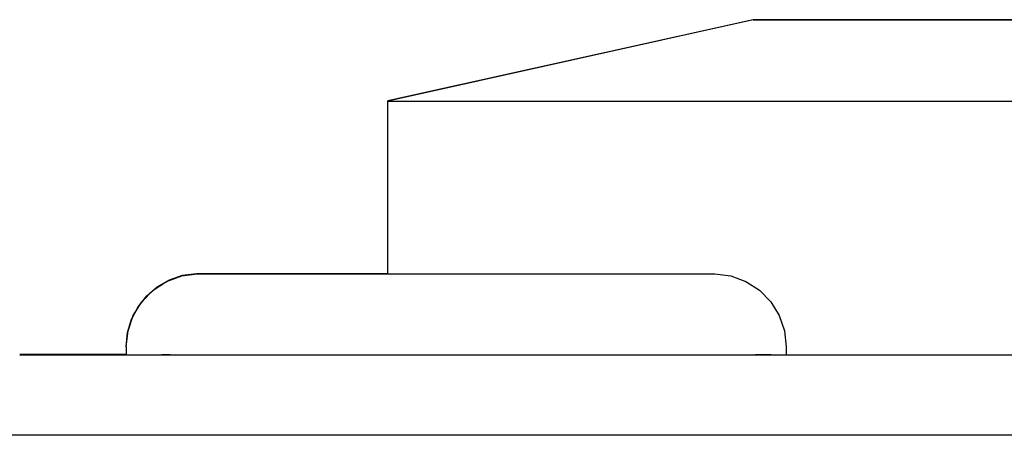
# Model space of a CAD drawing. Extents: x 1422 to 4284, y 1650 to 2964.
# Tile 3 of 30: x 1724.87 to 1734.57, y 2076.48 to 2080.58. Entities that reach past the tile are written whole.
import ezdxf

# ---------------------------------------------------------------- set-up
doc = ezdxf.new("R2010")
doc.units = 0
doc.layers.add('KF_SEQUENZA_10_NW_REAR', color=7, linetype='CONTINUOUS')
doc.layers.add('KF_SEQUENZA_10_NW_TOP', color=7, linetype='CONTINUOUS')

# ---------------------------------------------------------------- blocks, each defined once
blk = doc.blocks.new('KF_SEQUENZA_10_NW_TOP')
at = {"layer": 'KF_SEQUENZA_10_NW_TOP'}
for p, q in [((-88.1574, 415.8012), (-91.7574, 415.0012)), ((-88.1574, 415.7988), (-91.7574, 414.9988)), ((-91.7574, 414.9988), (-91.7574, 415.0012)), ((-91.7574, 413.2984), (-91.7574, 414.9988)), ((-94.3324, 412.5819), (-94.3324, 412.5806)), ((-94.3324, 412.5806), (-94.3324, 412.5795)), ((-94.3324, 412.5795), (-94.3324, 412.5783)), ((-94.3324, 412.5783), (-94.3324, 412.4983)), ((-87.8324, 412.5783), (-87.8324, 412.4983)), ((-92.6824, 412.4982), (-92.6824, 412.4981)), ((-90.8824, 412.4981), (-61.8824, 412.4981)), ((-89.4824, 412.4982), (-89.4824, 412.4981)), ((119.7118, 411.7067), (-120.3118, 411.7067))]:
    blk.add_line(p, q, dxfattribs=at)
at = {"layer": 'KF_SEQUENZA_10_NW_TOP', "flags": 128}
for points in [[(-94.3324, 412.5819), (-94.3192, 412.7189), (-94.2803, 412.8508), (-94.2168, 412.9731), (-94.1314, 413.0808), (-94.027, 413.1705), (-93.9074, 413.2386), (-93.7772, 413.2827), (-93.6414, 413.3013), (-93.616, 413.3018), (-93.6132, 413.3019), (-93.61, 413.3019), (-93.5993, 413.3019), (-93.5561, 413.3019), (-93.4839, 413.3019), (-93.3828, 413.3019), (-93.2546, 413.3019), (-93.101, 413.3019), (-92.9229, 413.3019), (-92.7231, 413.3019), (-92.5045, 413.3019), (-92.2681, 413.3019), (-92.0179, 413.3019), (-91.7574, 413.302)], [(-94.3324, 412.5806), (-94.3192, 412.7177), (-94.2803, 412.8495), (-94.2168, 412.9719), (-94.1314, 413.0796), (-94.027, 413.1693), (-93.9074, 413.2374), (-93.7772, 413.2815), (-93.6414, 413.3001), (-93.616, 413.3006), (-93.6132, 413.3006), (-93.61, 413.3007), (-93.5993, 413.3007), (-93.5561, 413.3007), (-93.4839, 413.3007), (-93.3828, 413.3007), (-93.2546, 413.3007), (-93.101, 413.3007), (-92.9229, 413.3007), (-92.7231, 413.3007), (-92.5045, 413.3007), (-92.2681, 413.3007), (-92.0179, 413.3007), (-91.7574, 413.3007)], [(-94.3324, 412.5795), (-94.3192, 412.7166), (-94.2803, 412.8484), (-94.2168, 412.9708), (-94.1314, 413.0785), (-94.027, 413.1682), (-93.9074, 413.2363), (-93.7772, 413.2804), (-93.6414, 413.299), (-93.616, 413.2995), (-93.6132, 413.2995), (-93.61, 413.2995), (-93.5993, 413.2996), (-93.5561, 413.2996), (-93.4839, 413.2996), (-93.3828, 413.2996), (-93.2546, 413.2996), (-93.101, 413.2996), (-92.9229, 413.2996), (-92.7231, 413.2996), (-92.5045, 413.2996), (-92.2681, 413.2996), (-92.0179, 413.2996), (-91.7574, 413.2996)], [(-94.3324, 412.5783), (-94.3148, 412.7363), (-94.2631, 412.8864), (-94.1798, 413.0216), (-94.0686, 413.1353), (-93.9355, 413.2217), (-93.7866, 413.2769), (-93.6299, 413.2981), (-93.6122, 413.2983), (-93.6081, 413.2983), (-93.5684, 413.2984), (-93.4899, 413.2984), (-93.3729, 413.2984), (-93.22, 413.2984), (-93.0335, 413.2984), (-92.8156, 413.2984), (-92.5711, 413.2984), (-92.3023, 413.2984), (-92.0143, 413.2984), (-91.7123, 413.2984), (-91.3992, 413.2984), (-91.0821, 413.2984), (-90.7646, 413.2984), (-90.4517, 413.2984), (-90.1498, 413.2984), (-89.8616, 413.2984), (-89.5933, 413.2984), (-89.3486, 413.2984), (-89.1307, 413.2984), (-88.9444, 413.2984), (-88.7914, 413.2984), (-88.6747, 413.2984), (-88.5963, 413.2984), (-88.5567, 413.2983), (-88.5526, 413.2983), (-88.5506, 413.2983), (-88.5347, 413.2981), (-88.3779, 413.2769), (-88.2292, 413.2216), (-88.096, 413.1352), (-87.9849, 413.0214), (-87.9016, 412.8862), (-87.8499, 412.7361), (-87.8324, 412.5783)]]:
    blk.add_lwpolyline(points, dxfattribs=at)
at = {"layer": 'KF_SEQUENZA_10_NW_TOP'}
for points in [[(-85.4846, 415.801, 0), (-85.8402, 415.801, 0), (-86.173, 415.801, 0), (-86.4822, 415.801, 0), (-86.767, 415.801, 0), (-87.0269, 415.801, 0), (-87.2611, 415.801, 0), (-87.4691, 415.801, 0), (-87.6504, 415.801, 0), (-87.8045, 415.801, 0), (-87.9312, 415.801, 0), (-88.03, 415.801, 0), (-88.1007, 415.801, 0), (-88.1432, 415.801, 0), (-88.1574, 415.801, 0), (-88.1432, 415.801, 0), (-88.1007, 415.801, 0), (-88.03, 415.801, 0), (-87.9312, 415.801, 0), (-87.8045, 415.801, 0), (-87.6504, 415.801, 0), (-87.4691, 415.801, 0), (-87.2611, 415.801, 0), (-87.0269, 415.801, 0), (-86.767, 415.801, 0), (-86.4822, 415.801, 0), (-86.173, 415.801, 0), (-85.8402, 415.801, 0), (-85.4846, 415.801, 0)], [(-85.4846, 415.799, 0), (-85.8402, 415.799, 0), (-86.173, 415.799, 0), (-86.4822, 415.799, 0), (-86.767, 415.799, 0), (-87.0269, 415.799, 0), (-87.2611, 415.799, 0), (-87.4691, 415.799, 0), (-87.6504, 415.799, 0), (-87.8045, 415.799, 0), (-87.9312, 415.799, 0), (-88.03, 415.799, 0), (-88.1007, 415.799, 0), (-88.1432, 415.799, 0), (-88.1574, 415.799, 0), (-88.1432, 415.799, 0), (-88.1007, 415.799, 0), (-88.03, 415.799, 0), (-87.9312, 415.799, 0), (-87.8045, 415.799, 0), (-87.6504, 415.799, 0), (-87.4691, 415.799, 0), (-87.2611, 415.799, 0), (-87.0269, 415.799, 0), (-86.767, 415.799, 0), (-86.4822, 415.799, 0), (-86.173, 415.799, 0), (-85.8402, 415.799, 0), (-85.4846, 415.799, 0)], [(-91.7574, 415.001, 0), (-91.7574, 415.001, 0), (-91.7574, 415.001, 0), (-91.7574, 415.001, 0), (-91.7574, 415.001, 0), (-91.7574, 415.001, 0), (-91.7574, 415.001, 0), (-91.7574, 415.001, 0), (-91.7574, 415.001, 0), (-91.7574, 415.001, 0), (-91.7574, 415.001, 0), (-91.7573, 415.001, 0), (-91.7573, 415.001, 0), (-91.7573, 415.001, 0), (-91.7573, 415.001, 0), (-91.7573, 415.001, 0), (-91.7573, 415.001, 0), (-91.7572, 415.001, 0), (-91.7572, 415.001, 0), (-91.7572, 415.001, 0), (-91.7572, 415.001, 0), (-91.7572, 415.001, 0), (-91.7571, 415.001, 0), (-91.7571, 415.001, 0), (-91.7571, 415.001, 0), (-91.757, 415.001, 0), (-91.757, 415.001, 0), (-91.757, 415.001, 0), (-91.7569, 415.001, 0), (-91.7569, 415.001, 0), (-91.7569, 415.001, 0), (-91.7568, 415.001, 0), (-91.7568, 415.001, 0), (-91.7567, 415.001, 0), (-91.7567, 415.001, 0), (-91.7567, 415.001, 0), (-91.7566, 415.001, 0), (-91.7566, 415.001, 0), (-91.7565, 415.001, 0), (-91.7565, 415.001, 0), (-91.7564, 415.001, 0), (-91.7564, 415.001, 0), (-91.7563, 415.001, 0), (-91.7563, 415.001, 0), (-91.7562, 415.001, 0), (-91.7562, 415.001, 0), (-91.7561, 415.001, 0), (-91.756, 415.001, 0), (-91.756, 415.001, 0), (-91.7559, 415.001, 0), (-91.7559, 415.001, 0), (-91.7558, 415.001, 0), (-91.7557, 415.001, 0), (-91.7557, 415.001, 0), (-91.7556, 415.001, 0), (-91.7555, 415.001, 0), (-91.7555, 415.001, 0), (-91.7554, 415.001, 0), (-91.7553, 415.001, 0), (-91.7553, 415.001, 0), (-91.7552, 415.001, 0), (-91.7551, 415.001, 0), (-91.755, 415.001, 0), (-91.7549, 415.001, 0), (-91.7549, 415.001, 0), (-91.7548, 415.001, 0), (-91.7547, 415.001, 0), (-91.7546, 415.001, 0), (-91.7545, 415.001, 0), (-91.7544, 415.001, 0), (-91.7544, 415.001, 0), (-91.7543, 415.001, 0), (-91.7542, 415.001, 0), (-91.7541, 415.001, 0), (-91.754, 415.001, 0), (-91.7539, 415.001, 0), (-91.7538, 415.001, 0), (-91.7537, 415.001, 0), (-91.7536, 415.001, 0), (-91.7535, 415.001, 0), (-91.7534, 415.001, 0), (-91.7533, 415.001, 0), (-91.7532, 415.001, 0), (-91.7531, 415.001, 0), (-91.753, 415.001, 0), (-91.7529, 415.001, 0), (-91.7528, 415.001, 0), (-91.7527, 415.001, 0), (-91.7526, 415.001, 0), (-91.7525, 415.001, 0), (-91.7523, 415.001, 0), (-91.7522, 415.001, 0), (-91.7521, 415.001, 0), (-91.752, 415.001, 0), (-91.7519, 415.001, 0), (-91.7518, 415.001, 0), (-91.7516, 415.001, 0), (-91.7515, 415.001, 0), (-91.7514, 415.001, 0), (-91.7513, 415.001, 0), (-91.7511, 415.001, 0), (-91.751, 415.001, 0), (-91.7509, 415.001, 0), (-91.7508, 415.001, 0), (-91.7506, 415.001, 0), (-91.7505, 415.001, 0), (-91.7504, 415.001, 0), (-91.7502, 415.001, 0), (-91.7501, 415.001, 0), (-91.75, 415.001, 0), (-91.7498, 415.001, 0), (-91.7497, 415.001, 0), (-91.7495, 415.001, 0), (-91.7494, 415.001, 0), (-91.7493, 415.001, 0), (-91.7491, 415.001, 0), (-91.749, 415.001, 0), (-91.7488, 415.001, 0), (-91.7487, 415.001, 0), (-91.7485, 415.001, 0), (-91.7484, 415.001, 0), (-91.7482, 415.001, 0), (-91.7481, 415.001, 0), (-91.7479, 415.001, 0), (-91.7478, 415.001, 0), (-91.7476, 415.001, 0), (-91.7474, 415.001, 0), (-91.7473, 415.001, 0), (-91.7471, 415.001, 0)], [(-91.7574, 414.999, 0), (-91.7529, 414.999, 0), (-91.739, 414.999, 0), (-91.716, 414.999, 0), (-91.6836, 414.999, 0), (-91.6421, 414.999, 0), (-91.5914, 414.999, 0), (-91.5315, 414.999, 0), (-91.4625, 414.999, 0), (-91.3844, 414.999, 0), (-91.2972, 414.999, 0), (-91.2011, 414.999, 0), (-91.096, 414.999, 0), (-90.9821, 414.999, 0), (-90.8594, 414.999, 0), (-90.728, 414.999, 0), (-90.5879, 414.999, 0), (-90.4392, 414.999, 0), (-90.2821, 414.999, 0), (-90.1166, 414.999, 0), (-89.9429, 414.999, 0), (-89.7609, 414.999, 0), (-89.571, 414.999, 0), (-89.373, 414.999, 0), (-89.1673, 414.998, 0), (-88.9538, 414.998, 0), (-88.7327, 414.998, 0), (-88.5043, 414.998, 0), (-88.2685, 414.998, 0), (-88.0255, 414.998, 0), (-87.7756, 414.998, 0), (-87.5187, 414.998, 0), (-87.2552, 414.998, 0), (-86.9851, 414.998, 0), (-86.7086, 414.998, 0), (-86.4259, 414.998, 0), (-86.1372, 414.998, 0), (-85.8425, 414.998, 0), (-85.5422, 414.998, 0)], [(-94.3324, 412.502, 0), (-94.3481, 412.502, 0), (-94.3637, 412.502, 0), (-94.3792, 412.502, 0), (-94.3945, 412.502, 0), (-94.4098, 412.502, 0), (-94.425, 412.502, 0), (-94.44, 412.502, 0), (-94.455, 412.502, 0), (-94.4698, 412.502, 0), (-94.4846, 412.502, 0), (-94.4992, 412.502, 0), (-94.5137, 412.502, 0), (-94.5282, 412.502, 0), (-94.5425, 412.502, 0), (-94.5567, 412.502, 0), (-94.5708, 412.502, 0), (-94.5848, 412.502, 0), (-94.5986, 412.502, 0), (-94.6124, 412.502, 0), (-94.6261, 412.502, 0), (-94.6396, 412.502, 0), (-94.653, 412.502, 0), (-94.6664, 412.502, 0), (-94.6796, 412.502, 0), (-94.6927, 412.502, 0), (-94.7057, 412.502, 0), (-94.7185, 412.502, 0), (-94.7313, 412.502, 0), (-94.7439, 412.502, 0), (-94.7565, 412.502, 0), (-94.7689, 412.502, 0), (-94.7812, 412.502, 0), (-94.7933, 412.502, 0), (-94.8054, 412.502, 0), (-94.8174, 412.502, 0), (-94.8292, 412.502, 0), (-94.8409, 412.502, 0), (-94.8525, 412.502, 0), (-94.864, 412.502, 0), (-94.8753, 412.502, 0), (-94.8866, 412.502, 0), (-94.8977, 412.502, 0), (-94.9087, 412.502, 0), (-94.9196, 412.502, 0), (-94.9304, 412.502, 0), (-94.941, 412.502, 0), (-94.9515, 412.502, 0), (-94.9619, 412.502, 0), (-94.9722, 412.502, 0), (-94.9824, 412.502, 0), (-94.9924, 412.502, 0), (-95.0024, 412.502, 0), (-95.0122, 412.502, 0), (-95.0218, 412.502, 0), (-95.0314, 412.502, 0), (-95.0408, 412.502, 0), (-95.0501, 412.502, 0), (-95.0593, 412.502, 0), (-95.0684, 412.502, 0), (-95.0773, 412.502, 0), (-95.0861, 412.502, 0), (-95.0948, 412.502, 0), (-95.1033, 412.502, 0), (-95.1118, 412.502, 0), (-95.1201, 412.502, 0), (-95.1283, 412.502, 0), (-95.1363, 412.502, 0), (-95.1443, 412.502, 0), (-95.1521, 412.502, 0), (-95.1597, 412.502, 0), (-95.1673, 412.502, 0), (-95.1747, 412.502, 0), (-95.182, 412.502, 0), (-95.1892, 412.502, 0), (-95.1962, 412.502, 0), (-95.2031, 412.502, 0), (-95.2099, 412.502, 0), (-95.2166, 412.502, 0), (-95.2231, 412.502, 0), (-95.2295, 412.502, 0), (-95.2358, 412.502, 0), (-95.2419, 412.502, 0), (-95.2479, 412.502, 0), (-95.2538, 412.502, 0), (-95.2596, 412.502, 0), (-95.2652, 412.502, 0), (-95.2707, 412.502, 0), (-95.276, 412.502, 0), (-95.2813, 412.502, 0), (-95.2864, 412.502, 0), (-95.2913, 412.502, 0), (-95.2962, 412.502, 0), (-95.3009, 412.502, 0), (-95.3055, 412.502, 0), (-95.3099, 412.502, 0), (-95.3142, 412.502, 0), (-95.3184, 412.502, 0), (-95.3225, 412.502, 0), (-95.3264, 412.502, 0), (-95.3302, 412.502, 0), (-95.3338, 412.502, 0), (-95.3374, 412.502, 0), (-95.3408, 412.502, 0), (-95.344, 412.502, 0), (-95.3472, 412.502, 0), (-95.3501, 412.502, 0), (-95.353, 412.502, 0), (-95.3557, 412.502, 0), (-95.3583, 412.502, 0), (-95.3608, 412.502, 0), (-95.3631, 412.502, 0), (-95.3653, 412.502, 0), (-95.3674, 412.502, 0), (-95.3693, 412.502, 0), (-95.3711, 412.502, 0), (-95.3728, 412.502, 0), (-95.3743, 412.502, 0), (-95.3757, 412.502, 0), (-95.377, 412.502, 0), (-95.3781, 412.502, 0), (-95.3791, 412.502, 0), (-95.38, 412.502, 0), (-95.3807, 412.502, 0), (-95.3813, 412.502, 0), (-95.3818, 412.502, 0), (-95.3821, 412.502, 0), (-95.3823, 412.502, 0), (-95.3824, 412.502, 0)], [(-95.3824, 412.501, 0), (-95.3823, 412.501, 0), (-95.3821, 412.501, 0), (-95.3818, 412.501, 0), (-95.3813, 412.501, 0), (-95.3807, 412.501, 0), (-95.38, 412.501, 0), (-95.3791, 412.501, 0), (-95.3781, 412.501, 0), (-95.377, 412.501, 0), (-95.3757, 412.501, 0), (-95.3743, 412.501, 0), (-95.3728, 412.501, 0), (-95.3711, 412.501, 0), (-95.3693, 412.501, 0), (-95.3674, 412.501, 0), (-95.3653, 412.501, 0), (-95.3631, 412.501, 0), (-95.3608, 412.501, 0), (-95.3583, 412.501, 0), (-95.3557, 412.501, 0), (-95.353, 412.501, 0), (-95.3501, 412.501, 0), (-95.3472, 412.501, 0), (-95.344, 412.501, 0), (-95.3408, 412.501, 0), (-95.3374, 412.501, 0), (-95.3338, 412.501, 0), (-95.3302, 412.501, 0), (-95.3264, 412.501, 0), (-95.3225, 412.501, 0), (-95.3184, 412.501, 0), (-95.3142, 412.501, 0), (-95.3099, 412.501, 0), (-95.3055, 412.501, 0), (-95.3009, 412.501, 0), (-95.2962, 412.501, 0), (-95.2913, 412.501, 0), (-95.2864, 412.501, 0), (-95.2813, 412.501, 0), (-95.276, 412.501, 0), (-95.2707, 412.501, 0), (-95.2652, 412.501, 0), (-95.2596, 412.501, 0), (-95.2538, 412.501, 0), (-95.2479, 412.501, 0), (-95.2419, 412.501, 0), (-95.2358, 412.501, 0), (-95.2295, 412.501, 0), (-95.2231, 412.501, 0), (-95.2166, 412.501, 0), (-95.2099, 412.501, 0), (-95.2031, 412.501, 0), (-95.1962, 412.501, 0), (-95.1892, 412.501, 0), (-95.182, 412.5, 0), (-95.1747, 412.5, 0), (-95.1673, 412.5, 0), (-95.1597, 412.5, 0), (-95.1521, 412.5, 0), (-95.1443, 412.5, 0), (-95.1363, 412.5, 0), (-95.1283, 412.5, 0), (-95.1201, 412.5, 0), (-95.1118, 412.5, 0), (-95.1033, 412.5, 0), (-95.0948, 412.5, 0), (-95.0861, 412.5, 0), (-95.0773, 412.5, 0), (-95.0684, 412.5, 0), (-95.0593, 412.5, 0), (-95.0501, 412.5, 0), (-95.0408, 412.5, 0), (-95.0314, 412.5, 0), (-95.0218, 412.5, 0), (-95.0122, 412.5, 0), (-95.0024, 412.5, 0), (-94.9924, 412.5, 0), (-94.9824, 412.5, 0), (-94.9722, 412.5, 0), (-94.9619, 412.5, 0), (-94.9515, 412.5, 0), (-94.941, 412.5, 0), (-94.9304, 412.5, 0), (-94.9196, 412.5, 0), (-94.9087, 412.5, 0), (-94.8977, 412.5, 0), (-94.8866, 412.5, 0), (-94.8753, 412.5, 0), (-94.864, 412.5, 0), (-94.8525, 412.5, 0), (-94.8409, 412.5, 0), (-94.8292, 412.5, 0), (-94.8174, 412.5, 0), (-94.8054, 412.5, 0), (-94.7933, 412.5, 0), (-94.7812, 412.5, 0), (-94.7689, 412.5, 0), (-94.7565, 412.5, 0), (-94.7439, 412.5, 0), (-94.7313, 412.5, 0), (-94.7185, 412.5, 0), (-94.7057, 412.5, 0), (-94.6927, 412.5, 0), (-94.6796, 412.5, 0), (-94.6664, 412.5, 0), (-94.653, 412.5, 0), (-94.6396, 412.5, 0), (-94.6261, 412.5, 0), (-94.6124, 412.5, 0), (-94.5986, 412.5, 0), (-94.5848, 412.5, 0), (-94.5708, 412.5, 0), (-94.5567, 412.5, 0), (-94.5425, 412.5, 0), (-94.5282, 412.5, 0), (-94.5137, 412.5, 0), (-94.4992, 412.5, 0), (-94.4846, 412.5, 0), (-94.4698, 412.5, 0), (-94.455, 412.5, 0), (-94.44, 412.5, 0), (-94.425, 412.5, 0), (-94.4098, 412.5, 0), (-94.3945, 412.5, 0), (-94.3792, 412.5, 0), (-94.3637, 412.5, 0), (-94.3481, 412.5, 0), (-94.3324, 412.5, 0)], [(-94.3324, 412.5, 0), (-94.3481, 412.5, 0), (-94.3637, 412.5, 0), (-94.3792, 412.5, 0), (-94.3945, 412.5, 0), (-94.4098, 412.5, 0), (-94.425, 412.5, 0), (-94.44, 412.5, 0), (-94.455, 412.5, 0), (-94.4698, 412.5, 0), (-94.4846, 412.5, 0), (-94.4992, 412.5, 0), (-94.5137, 412.5, 0), (-94.5282, 412.5, 0), (-94.5425, 412.5, 0), (-94.5567, 412.5, 0), (-94.5708, 412.5, 0), (-94.5848, 412.5, 0), (-94.5986, 412.5, 0), (-94.6124, 412.5, 0), (-94.6261, 412.5, 0), (-94.6396, 412.5, 0), (-94.653, 412.5, 0), (-94.6664, 412.5, 0), (-94.6796, 412.5, 0), (-94.6927, 412.5, 0), (-94.7057, 412.5, 0), (-94.7185, 412.5, 0), (-94.7313, 412.5, 0), (-94.7439, 412.5, 0), (-94.7565, 412.5, 0), (-94.7689, 412.5, 0), (-94.7812, 412.5, 0), (-94.7933, 412.5, 0), (-94.8054, 412.5, 0), (-94.8174, 412.5, 0), (-94.8292, 412.5, 0), (-94.8409, 412.5, 0), (-94.8525, 412.5, 0), (-94.864, 412.5, 0), (-94.8753, 412.5, 0), (-94.8866, 412.5, 0), (-94.8977, 412.5, 0), (-94.9087, 412.5, 0), (-94.9196, 412.5, 0), (-94.9304, 412.5, 0), (-94.941, 412.5, 0), (-94.9515, 412.5, 0), (-94.9619, 412.5, 0), (-94.9722, 412.5, 0), (-94.9824, 412.5, 0), (-94.9924, 412.5, 0), (-95.0024, 412.5, 0), (-95.0122, 412.5, 0), (-95.0218, 412.5, 0), (-95.0314, 412.5, 0), (-95.0408, 412.5, 0), (-95.0501, 412.5, 0), (-95.0593, 412.5, 0), (-95.0684, 412.5, 0), (-95.0773, 412.5, 0), (-95.0861, 412.5, 0), (-95.0948, 412.5, 0), (-95.1033, 412.5, 0), (-95.1118, 412.5, 0), (-95.1201, 412.5, 0), (-95.1283, 412.5, 0), (-95.1363, 412.5, 0), (-95.1443, 412.499, 0), (-95.1521, 412.499, 0), (-95.1597, 412.499, 0), (-95.1673, 412.499, 0), (-95.1747, 412.499, 0), (-95.182, 412.499, 0), (-95.1892, 412.499, 0), (-95.1962, 412.499, 0), (-95.2031, 412.499, 0), (-95.2099, 412.499, 0), (-95.2166, 412.499, 0), (-95.2231, 412.499, 0), (-95.2295, 412.499, 0), (-95.2358, 412.499, 0), (-95.2419, 412.499, 0), (-95.2479, 412.499, 0), (-95.2538, 412.499, 0), (-95.2596, 412.499, 0), (-95.2652, 412.499, 0), (-95.2707, 412.499, 0), (-95.276, 412.499, 0), (-95.2813, 412.499, 0), (-95.2864, 412.499, 0), (-95.2913, 412.499, 0), (-95.2962, 412.499, 0), (-95.3009, 412.499, 0), (-95.3055, 412.499, 0), (-95.3099, 412.499, 0), (-95.3142, 412.499, 0), (-95.3184, 412.499, 0), (-95.3225, 412.499, 0), (-95.3264, 412.499, 0), (-95.3302, 412.499, 0), (-95.3338, 412.499, 0), (-95.3374, 412.499, 0), (-95.3408, 412.499, 0), (-95.344, 412.499, 0), (-95.3472, 412.499, 0), (-95.3501, 412.499, 0), (-95.353, 412.499, 0), (-95.3557, 412.499, 0), (-95.3583, 412.499, 0), (-95.3608, 412.499, 0), (-95.3631, 412.499, 0), (-95.3653, 412.499, 0), (-95.3674, 412.499, 0), (-95.3693, 412.499, 0), (-95.3711, 412.499, 0), (-95.3728, 412.499, 0), (-95.3743, 412.499, 0), (-95.3757, 412.499, 0), (-95.377, 412.499, 0), (-95.3781, 412.499, 0), (-95.3791, 412.499, 0), (-95.38, 412.499, 0), (-95.3807, 412.499, 0), (-95.3813, 412.499, 0), (-95.3818, 412.499, 0), (-95.3821, 412.499, 0), (-95.3823, 412.499, 0), (-95.3824, 412.499, 0)], [(-95.3824, 412.498, 0), (-95.3821, 412.498, 0), (-95.3811, 412.498, 0), (-95.3794, 412.498, 0), (-95.377, 412.498, 0), (-95.3739, 412.498, 0), (-95.3702, 412.498, 0), (-95.3658, 412.498, 0), (-95.3607, 412.498, 0), (-95.355, 412.498, 0), (-95.3486, 412.498, 0), (-95.3415, 412.498, 0), (-95.3337, 412.498, 0), (-95.3253, 412.498, 0), (-95.3162, 412.498, 0), (-95.3064, 412.498, 0), (-95.2959, 412.498, 0), (-95.2848, 412.498, 0), (-95.2731, 412.498, 0), (-95.2606, 412.498, 0), (-95.2476, 412.498, 0), (-95.2338, 412.498, 0), (-95.2194, 412.498, 0), (-95.2044, 412.498, 0), (-95.1886, 412.498, 0), (-95.1723, 412.498, 0), (-95.1553, 412.498, 0), (-95.1376, 412.498, 0), (-95.1194, 412.498, 0), (-95.1004, 412.498, 0), (-95.0809, 412.498, 0), (-95.0607, 412.498, 0), (-95.0399, 412.498, 0), (-95.0184, 412.498, 0), (-94.9964, 412.498, 0), (-94.9737, 412.498, 0), (-94.9504, 412.498, 0), (-94.9264, 412.498, 0), (-94.9019, 412.498, 0), (-94.8768, 412.498, 0), (-94.8511, 412.498, 0), (-94.8247, 412.498, 0), (-94.7978, 412.498, 0), (-94.7703, 412.498, 0), (-94.7422, 412.498, 0), (-94.7135, 412.498, 0), (-94.6843, 412.498, 0), (-94.6544, 412.498, 0), (-94.624, 412.498, 0), (-94.5931, 412.498, 0), (-94.5615, 412.498, 0), (-94.5295, 412.498, 0), (-94.4968, 412.498, 0), (-94.4637, 412.498, 0), (-94.43, 412.498, 0), (-94.3957, 412.498, 0), (-94.361, 412.498, 0), (-94.3257, 412.498, 0), (-94.2899, 412.498, 0), (-94.2535, 412.498, 0), (-94.2167, 412.498, 0), (-94.1794, 412.498, 0), (-94.1415, 412.498, 0), (-94.1032, 412.498, 0), (-94.0644, 412.498, 0), (-94.0251, 412.498, 0), (-93.9853, 412.498, 0), (-93.9451, 412.498, 0), (-93.9044, 412.498, 0), (-93.8633, 412.498, 0), (-93.8217, 412.498, 0), (-93.7797, 412.498, 0), (-93.7372, 412.498, 0), (-93.6943, 412.498, 0), (-93.651, 412.498, 0), (-93.6072, 412.498, 0), (-93.5631, 412.498, 0), (-93.5185, 412.498, 0), (-93.4736, 412.498, 0), (-93.4282, 412.498, 0), (-93.3825, 412.498, 0), (-93.3364, 412.498, 0), (-93.2899, 412.498, 0), (-93.2431, 412.498, 0), (-93.1959, 412.498, 0), (-93.1483, 412.498, 0), (-93.1005, 412.498, 0), (-93.0522, 412.498, 0), (-93.0037, 412.498, 0), (-92.9548, 412.498, 0), (-92.9057, 412.498, 0), (-92.8562, 412.498, 0), (-92.8064, 412.498, 0), (-92.7563, 412.498, 0), (-92.706, 412.498, 0), (-92.6554, 412.498, 0), (-92.6045, 412.498, 0), (-92.5533, 412.498, 0), (-92.5019, 412.498, 0), (-92.4503, 412.498, 0), (-92.3984, 412.498, 0), (-92.3463, 412.498, 0), (-92.294, 412.498, 0), (-92.2414, 412.498, 0), (-92.1887, 412.498, 0), (-92.1358, 412.498, 0), (-92.0826, 412.498, 0), (-92.0293, 412.498, 0), (-91.9758, 412.498, 0), (-91.9222, 412.498, 0), (-91.8684, 412.498, 0), (-91.8144, 412.498, 0), (-91.7603, 412.498, 0), (-91.7061, 412.498, 0), (-91.6517, 412.498, 0), (-91.5973, 412.498, 0), (-91.5427, 412.498, 0), (-91.488, 412.498, 0), (-91.4333, 412.498, 0), (-91.3784, 412.498, 0), (-91.3235, 412.498, 0), (-91.2685, 412.498, 0), (-91.2135, 412.498, 0), (-91.1584, 412.498, 0), (-91.1032, 412.498, 0), (-91.048, 412.498, 0), (-90.9928, 412.498, 0), (-90.9376, 412.498, 0), (-90.8824, 412.498, 0)], [(-94.3324, 412.498, 0), (-94.3314, 412.498, 0), (-94.3285, 412.498, 0), (-94.3236, 412.498, 0), (-94.3168, 412.498, 0), (-94.308, 412.498, 0), (-94.2972, 412.498, 0), (-94.2845, 412.498, 0), (-94.2699, 412.498, 0), (-94.2534, 412.498, 0), (-94.235, 412.498, 0), (-94.2146, 412.498, 0), (-94.1924, 412.498, 0), (-94.1683, 412.498, 0), (-94.1424, 412.498, 0), (-94.1146, 412.498, 0), (-94.085, 412.498, 0), (-94.0535, 412.498, 0), (-94.0203, 412.498, 0), (-93.9853, 412.498, 0), (-93.9486, 412.498, 0), (-93.9101, 412.498, 0), (-93.87, 412.498, 0), (-93.8281, 412.498, 0), (-93.7846, 412.498, 0), (-93.7395, 412.498, 0), (-93.6928, 412.498, 0), (-93.6445, 412.498, 0), (-93.5946, 412.498, 0), (-93.5433, 412.498, 0), (-93.4904, 412.498, 0), (-93.4361, 412.498, 0), (-93.3804, 412.498, 0), (-93.3233, 412.498, 0), (-93.2649, 412.498, 0), (-93.2051, 412.498, 0), (-93.1441, 412.498, 0), (-93.0818, 412.498, 0), (-93.0183, 412.498, 0), (-92.9537, 412.498, 0), (-92.8879, 412.498, 0), (-92.821, 412.498, 0), (-92.7531, 412.498, 0), (-92.6842, 412.498, 0), (-92.6143, 412.498, 0), (-92.5435, 412.498, 0), (-92.4718, 412.498, 0), (-92.3993, 412.498, 0), (-92.326, 412.498, 0), (-92.2519, 412.498, 0), (-92.1772, 412.498, 0), (-92.1017, 412.498, 0), (-92.0257, 412.498, 0), (-91.9491, 412.498, 0), (-91.872, 412.498, 0), (-91.7944, 412.498, 0), (-91.7163, 412.498, 0), (-91.6379, 412.498, 0), (-91.5592, 412.498, 0), (-91.4801, 412.498, 0), (-91.4008, 412.498, 0), (-91.3214, 412.498, 0), (-91.2417, 412.498, 0), (-91.162, 412.498, 0), (-91.0823, 412.498, 0), (-91.0025, 412.498, 0), (-90.9228, 412.498, 0), (-90.8432, 412.498, 0), (-90.7637, 412.498, 0), (-90.6844, 412.498, 0), (-90.6054, 412.498, 0), (-90.5267, 412.498, 0), (-90.4482, 412.498, 0), (-90.3702, 412.498, 0), (-90.2926, 412.498, 0), (-90.2155, 412.498, 0), (-90.1389, 412.498, 0), (-90.0628, 412.498, 0), (-89.9874, 412.498, 0), (-89.9126, 412.498, 0), (-89.8386, 412.498, 0), (-89.7653, 412.498, 0), (-89.6927, 412.498, 0), (-89.6211, 412.498, 0), (-89.5503, 412.498, 0), (-89.4804, 412.498, 0), (-89.4115, 412.498, 0), (-89.3436, 412.498, 0), (-89.2767, 412.498, 0), (-89.2109, 412.498, 0), (-89.1463, 412.498, 0), (-89.0828, 412.498, 0), (-89.0205, 412.498, 0), (-88.9595, 412.498, 0), (-88.8997, 412.498, 0), (-88.8413, 412.498, 0), (-88.7842, 412.498, 0), (-88.7285, 412.498, 0), (-88.6742, 412.498, 0), (-88.6214, 412.498, 0), (-88.57, 412.498, 0), (-88.5202, 412.498, 0), (-88.4719, 412.498, 0), (-88.4252, 412.498, 0), (-88.3801, 412.498, 0), (-88.3366, 412.498, 0), (-88.2947, 412.498, 0), (-88.2546, 412.498, 0), (-88.2161, 412.498, 0), (-88.1794, 412.498, 0), (-88.1444, 412.498, 0), (-88.1112, 412.498, 0), (-88.0798, 412.498, 0), (-88.0501, 412.498, 0), (-88.0223, 412.498, 0), (-87.9964, 412.498, 0), (-87.9723, 412.498, 0), (-87.9501, 412.498, 0), (-87.9298, 412.498, 0), (-87.9114, 412.498, 0), (-87.8948, 412.498, 0), (-87.8802, 412.498, 0), (-87.8676, 412.498, 0), (-87.8568, 412.498, 0), (-87.848, 412.498, 0), (-87.8412, 412.498, 0), (-87.8363, 412.498, 0), (-87.8334, 412.498, 0), (-87.8324, 412.498, 0)], [(-93.8992, 412.498, 0), (-93.9182, 412.498, 0), (-93.9349, 412.498, 0), (-93.949, 412.498, 0), (-93.9607, 412.498, 0), (-93.9698, 412.498, 0), (-93.9765, 412.498, 0), (-93.9807, 412.498, 0), (-93.9824, 412.498, 0), (-93.9815, 412.498, 0), (-93.9782, 412.498, 0), (-93.9724, 412.498, 0), (-93.964, 412.498, 0), (-93.9532, 412.498, 0), (-93.9399, 412.498, 0), (-93.9241, 412.498, 0), (-93.9059, 412.498, 0), (-93.8852, 412.498, 0), (-93.8621, 412.498, 0), (-93.8366, 412.498, 0), (-93.8087, 412.498, 0), (-93.7784, 412.498, 0), (-93.7458, 412.498, 0), (-93.7109, 412.498, 0), (-93.6737, 412.498, 0), (-93.6343, 412.498, 0), (-93.5927, 412.498, 0), (-93.5488, 412.498, 0), (-93.5029, 412.498, 0), (-93.4548, 412.498, 0), (-93.4046, 412.498, 0), (-93.3525, 412.498, 0), (-93.2983, 412.498, 0), (-93.2423, 412.498, 0), (-93.1843, 412.498, 0), (-93.1245, 412.498, 0), (-93.0629, 412.498, 0), (-92.9995, 412.498, 0), (-92.9345, 412.498, 0), (-92.8679, 412.498, 0), (-92.7996, 412.498, 0), (-92.7299, 412.498, 0), (-92.6587, 412.498, 0), (-92.5861, 412.498, 0), (-92.5121, 412.498, 0), (-92.4369, 412.498, 0), (-92.3605, 412.498, 0), (-92.2829, 412.498, 0), (-92.2042, 412.498, 0), (-92.1245, 412.498, 0), (-92.0439, 412.498, 0), (-91.9623, 412.498, 0), (-91.88, 412.498, 0), (-91.7969, 412.498, 0), (-91.7131, 412.498, 0), (-91.6287, 412.498, 0), (-91.5437, 412.498, 0), (-91.4583, 412.498, 0), (-91.3725, 412.498, 0), (-91.2864, 412.498, 0), (-91.2, 412.498, 0), (-91.1135, 412.498, 0), (-91.0268, 412.498, 0), (-90.9401, 412.498, 0), (-90.8534, 412.498, 0), (-90.7668, 412.498, 0), (-90.6804, 412.498, 0), (-90.5943, 412.498, 0), (-90.5085, 412.498, 0), (-90.4231, 412.498, 0), (-90.3381, 412.498, 0), (-90.2537, 412.498, 0), (-90.1699, 412.498, 0), (-90.0868, 412.498, 0), (-90.0044, 412.498, 0), (-89.9228, 412.498, 0), (-89.8422, 412.498, 0), (-89.7625, 412.498, 0), (-89.6838, 412.498, 0), (-89.6061, 412.498, 0), (-89.5297, 412.498, 0), (-89.4544, 412.498, 0), (-89.3804, 412.498, 0), (-89.3078, 412.498, 0), (-89.2366, 412.498, 0), (-89.1668, 412.498, 0), (-89.0985, 412.498, 0), (-89.0318, 412.498, 0), (-88.9668, 412.498, 0), (-88.9034, 412.498, 0), (-88.8418, 412.498, 0), (-88.7819, 412.498, 0), (-88.7239, 412.498, 0), (-88.6678, 412.498, 0), (-88.6136, 412.498, 0), (-88.5614, 412.498, 0), (-88.5112, 412.498, 0), (-88.4631, 412.498, 0), (-88.417, 412.498, 0), (-88.3732, 412.498, 0), (-88.3315, 412.498, 0), (-88.292, 412.498, 0), (-88.2547, 412.498, 0), (-88.2198, 412.498, 0), (-88.1871, 412.498, 0), (-88.1568, 412.498, 0), (-88.1289, 412.498, 0), (-88.1033, 412.498, 0), (-88.0801, 412.498, 0), (-88.0594, 412.498, 0), (-88.0411, 412.498, 0), (-88.0253, 412.498, 0), (-88.0119, 412.498, 0), (-88.001, 412.498, 0), (-87.9926, 412.498, 0), (-87.9867, 412.498, 0), (-87.9833, 412.498, 0), (-87.9824, 412.498, 0), (-87.9841, 412.498, 0), (-87.9882, 412.498, 0), (-87.9948, 412.498, 0), (-88.0039, 412.498, 0), (-88.0155, 412.498, 0), (-88.0296, 412.498, 0), (-88.0462, 412.498, 0), (-88.0652, 412.498, 0), (-88.0866, 412.498, 0), (-88.1105, 412.498, 0), (-88.1367, 412.498, 0)], [(-87.8317, 412.498, 0), (-87.6976, 412.498, 0), (-87.5616, 412.498, 0), (-87.4237, 412.498, 0), (-87.2839, 412.498, 0), (-87.1423, 412.498, 0), (-86.9989, 412.498, 0), (-86.8537, 412.498, 0), (-86.7068, 412.498, 0), (-86.5581, 412.498, 0), (-86.4076, 412.498, 0), (-86.2555, 412.498, 0), (-86.1018, 412.498, 0), (-85.9464, 412.498, 0), (-85.7894, 412.498, 0), (-85.6308, 412.498, 0)]]:
    blk.add_polyline3d(points, dxfattribs=at)

msp = doc.modelspace()

# ---------------------------------------------------------------- block references
at = {"layer": 'KF_SEQUENZA_10_NW_REAR'}
msp.add_blockref('KF_SEQUENZA_10_NW_TOP', (1820.2502, 1664.7747), dxfattribs=at)

doc.saveas('drawing.dxf')
